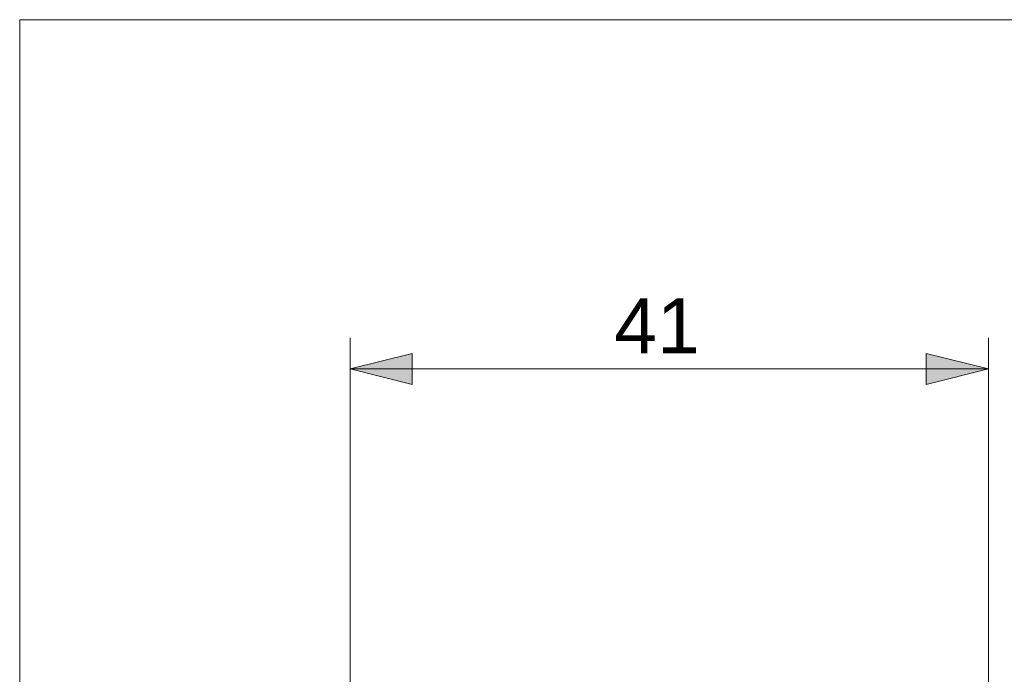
# Model space of a CAD drawing. Header units: inches. Extents: x -115 to 727, y 98 to 694.
# Tile 12 of 37: x -115 to -25, y 634 to 694. Entities that reach past the tile are written whole.
import ezdxf

# ---------------------------------------------------------------- set-up
doc = ezdxf.new("R2010")
doc.units = ezdxf.units.IN
doc.header["$MEASUREMENT"] = 0
doc.layers.add('Capa 1', color=7, linetype='Continuous')

# ---------------------------------------------------------------- blocks, each defined once
blk = doc.blocks.new('block 1931')
at = {"layer": 'Capa 1', "lineweight": 0}
blk.add_lwpolyline([(-114.945, 693.638), (726.945, 693.638), (726.945, 98.362), (-114.945, 98.362), (-114.945, 693.638)], dxfattribs=at)
blk = doc.blocks.new('block 48')
at = {"layer": 'Capa 1'}
blk.add_blockref('block 1931', (0, 0), dxfattribs=at)
blk = doc.blocks.new('block 1942')
at = {"layer": 'Capa 1', "lineweight": 0}
blk.add_lwpolyline([(-114.945, 693.638), (726.945, 693.638), (726.945, 98.362), (-114.945, 98.362), (-114.945, 693.638)], dxfattribs=at)
blk = doc.blocks.new('block 1933')
at = {"layer": 'Capa 1'}
blk.add_blockref('block 1942', (0, 0), dxfattribs=at)
blk = doc.blocks.new('block 1952')
at = {"layer": 'Capa 1', "lineweight": 0}
blk.add_lwpolyline([(-114.945, 693.638), (726.945, 693.638), (726.945, 98.362), (-114.945, 98.362), (-114.945, 693.638)], dxfattribs=at)
blk = doc.blocks.new('block 1944')
at = {"layer": 'Capa 1'}
blk.add_blockref('block 1952', (0, 0), dxfattribs=at)
blk = doc.blocks.new('block 1961')
at = {"layer": 'Capa 1', "lineweight": 0}
blk.add_lwpolyline([(-114.945, 693.638), (726.945, 693.638), (726.945, 98.362), (-114.945, 98.362), (-114.945, 693.638)], dxfattribs=at)
blk = doc.blocks.new('block 1954')
at = {"layer": 'Capa 1'}
blk.add_blockref('block 1961', (0, 0), dxfattribs=at)
blk = doc.blocks.new('block 1970')
at = {"layer": 'Capa 1', "lineweight": 0}
blk.add_lwpolyline([(-114.945, 693.638), (726.945, 693.638), (726.945, 98.362), (-114.945, 98.362), (-114.945, 693.638)], dxfattribs=at)
blk = doc.blocks.new('block 1963')
at = {"layer": 'Capa 1'}
blk.add_blockref('block 1970', (0, 0), dxfattribs=at)
blk = doc.blocks.new('block 1981')
at = {"layer": 'Capa 1', "lineweight": 0}
blk.add_lwpolyline([(-114.945, 693.638), (726.945, 693.638), (726.945, 98.362), (-114.945, 98.362), (-114.945, 693.638)], dxfattribs=at)
blk = doc.blocks.new('block 1972')
at = {"layer": 'Capa 1'}
blk.add_blockref('block 1981', (0, 0), dxfattribs=at)
blk = doc.blocks.new('block 1987')
at = {"layer": 'Capa 1', "lineweight": 0}
blk.add_lwpolyline([(-114.945, 693.638), (726.945, 693.638), (726.945, 98.362), (-114.945, 98.362), (-114.945, 693.638)], dxfattribs=at)
blk = doc.blocks.new('block 1983')
at = {"layer": 'Capa 1'}
blk.add_blockref('block 1987', (0, 0), dxfattribs=at)
blk = doc.blocks.new('block 1988')
at = {"layer": 'Capa 1', "color": 250, "insert": (-60.815, 663.27), "char_height": 5.01167, "attachment_point": 7}
blk.add_mtext('\\fArial|b0|i0|c0|p34;\\W1;41', dxfattribs=at)
blk = doc.blocks.new('block 1990')
at = {"layer": 'Capa 1', "lineweight": 0}
blk.add_lwpolyline([(-84.873, 661.853), (-79.204, 663.27), (-79.204, 660.436), (-84.873, 661.853)], dxfattribs=at)
blk = doc.blocks.new('block 1991')
at = {"layer": 'Capa 1'}
h = blk.add_hatch(color=250, dxfattribs=at)
h.dxf.hatch_style = 2
h.paths.add_polyline_path([(-84.873, 661.853), (-79.204, 663.27), (-79.204, 660.436)])
at = {"layer": 'Capa 1', "lineweight": 0}
blk.add_lwpolyline([(-84.873, 661.853), (-79.204, 663.27), (-79.204, 660.436), (-84.873, 661.853), (-84.873, 661.853)], dxfattribs=at)
blk = doc.blocks.new('block 1992')
at = {"layer": 'Capa 1', "lineweight": 0}
blk.add_lwpolyline([(-84.873, 661.853), (-79.204, 663.27), (-79.204, 660.436), (-84.873, 661.853)], dxfattribs=at)
blk = doc.blocks.new('block 1993')
at = {"layer": 'Capa 1', "lineweight": 0}
blk.add_lwpolyline([(-26.763, 661.853), (-32.432, 660.436), (-32.432, 663.27), (-26.763, 661.853)], dxfattribs=at)
blk = doc.blocks.new('block 1994')
at = {"layer": 'Capa 1'}
h = blk.add_hatch(color=250, dxfattribs=at)
h.dxf.hatch_style = 2
h.paths.add_polyline_path([(-26.763, 661.853), (-32.432, 660.436), (-32.432, 663.27)])
at = {"layer": 'Capa 1', "lineweight": 0}
blk.add_lwpolyline([(-26.763, 661.853), (-32.432, 660.436), (-32.432, 663.27), (-26.763, 661.853), (-26.763, 661.853)], dxfattribs=at)
blk = doc.blocks.new('block 1995')
at = {"layer": 'Capa 1', "lineweight": 0}
blk.add_lwpolyline([(-26.763, 661.853), (-32.432, 660.436), (-32.432, 663.27), (-26.763, 661.853)], dxfattribs=at)
blk = doc.blocks.new('block 1996')
at = {"layer": 'Capa 1', "lineweight": 0}
blk.add_lwpolyline([(-114.945, 693.638), (726.945, 693.638), (726.945, 98.362), (-114.945, 98.362), (-114.945, 693.638)], dxfattribs=at)
blk = doc.blocks.new('block 1989')
at = {"layer": 'Capa 1'}
for name in ['block 1996', 'block 1990', 'block 1991', 'block 1992', 'block 1993', 'block 1994', 'block 1995']:
    blk.add_blockref(name, (0, 0), dxfattribs=at)
blk = doc.blocks.new('block 2005')
at = {"layer": 'Capa 1', "lineweight": 0}
blk.add_lwpolyline([(-114.945, 693.638), (726.945, 693.638), (726.945, 98.362), (-114.945, 98.362), (-114.945, 693.638)], dxfattribs=at)
blk = doc.blocks.new('block 1998')
at = {"layer": 'Capa 1'}
blk.add_blockref('block 2005', (0, 0), dxfattribs=at)
blk = doc.blocks.new('block 2034')
at = {"layer": 'Capa 1', "color": 250, "lineweight": 9}
blk.add_lwpolyline([(-84.873, 631.668), (-84.873, 664.688)], dxfattribs=at)
blk = doc.blocks.new('block 2035')
at = {"layer": 'Capa 1', "color": 250, "lineweight": 9}
blk.add_lwpolyline([(-26.763, 631.668), (-26.763, 664.688)], dxfattribs=at)
blk = doc.blocks.new('block 2036')
at = {"layer": 'Capa 1', "color": 250, "lineweight": 9}
blk.add_lwpolyline([(-84.873, 661.853), (-55.817, 661.853)], dxfattribs=at)
blk = doc.blocks.new('block 2037')
at = {"layer": 'Capa 1', "color": 250, "lineweight": 9}
blk.add_lwpolyline([(-26.763, 661.853), (-55.818, 661.853)], dxfattribs=at)
blk = doc.blocks.new('block 2046')
at = {"layer": 'Capa 1', "lineweight": 0}
blk.add_lwpolyline([(-114.945, 693.638), (726.945, 693.638), (726.945, 98.362), (-114.945, 98.362), (-114.945, 693.638)], dxfattribs=at)
blk = doc.blocks.new('block 2007')
at = {"layer": 'Capa 1'}
for name in ['block 2046', 'block 2034', 'block 2035', 'block 2036', 'block 2037']:
    blk.add_blockref(name, (0, 0), dxfattribs=at)

msp = doc.modelspace()

# ---------------------------------------------------------------- block references
at = {"layer": 'Capa 1'}
for name in ['block 48', 'block 1933', 'block 1944', 'block 1954', 'block 1963', 'block 1972', 'block 1983', 'block 1989', 'block 1998', 'block 2007', 'block 1988']:
    msp.add_blockref(name, (0, 0), dxfattribs=at)

doc.saveas('drawing.dxf')
